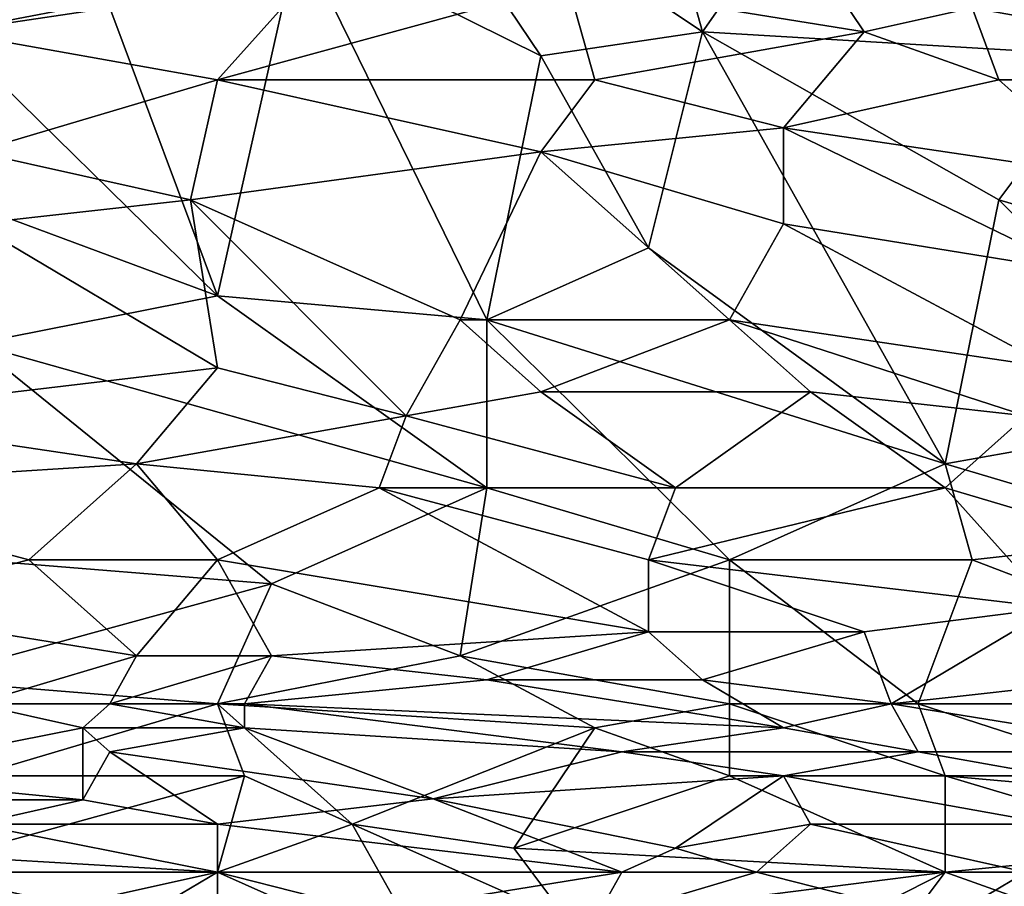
# Model space of a CAD drawing. Extents: x -1.05 to 1.05, y -0.36 to 0.36.
# Tile 127 of 226: x 0.16 to 0.37, y -0.24 to -0.06. Entities that reach past the tile are written whole.
import ezdxf

# ---------------------------------------------------------------- set-up
doc = ezdxf.new("R2010")
doc.units = 0

msp = doc.modelspace()

# ---------------------------------------------------------------- linework, layer by layer
for points in [[(0.30534, -0.05765, 0.26099), (0.23623, -0.01145, 0.26093), (0.28806, 0.00395, 0.26082)], [(0.30534, -0.05765, 0.26099), (0.28806, 0.00395, 0.26082), (0.33413, -0.01659, 0.26091)], [(0.27078, -0.06279, 0.26103), (0.21895, -0.03712, 0.261), (0.23623, -0.01145, 0.26093)], [(0.27078, -0.06279, 0.26103), (0.23623, -0.01145, 0.26093), (0.30534, -0.05765, 0.26099)], [(0.30534, -0.05765, 0.26099), (0.33413, -0.01659, 0.26091), (0.39173, -0.06279, 0.26096)], [(0.33413, -0.01659, 0.26091), (0.41476, -0.02172, 0.26086), (0.39173, -0.06279, 0.26096)], [(0.14408, -0.05765, 0.26108), (0.11528, -0.02172, 0.26101), (0.17863, -0.05252, 0.26105)], [(0.32262, -0.03199, 0.41597), (0.27654, -0.04739, 0.41691), (0.33989, -0.05765, 0.41719)], [(0.36293, -0.05252, 0.41689), (0.32262, -0.03199, 0.41597), (0.33989, -0.05765, 0.41719)], [(0.14408, -0.05765, 0.41771), (0.22471, -0.04225, 0.4168), (0.1556, -0.03712, 0.41667)], [(0.20167, -0.11412, 0.26119), (0.17863, -0.05252, 0.26105), (0.21895, -0.03712, 0.261)], [(0.20167, -0.11412, 0.26119), (0.21895, -0.03712, 0.261), (0.25926, -0.11925, 0.2612)], [(0.25926, -0.11925, 0.2612), (0.21895, -0.03712, 0.261), (0.27078, -0.06279, 0.26103)], [(0.20167, -0.06792, 0.41804), (0.22471, -0.04225, 0.4168), (0.14408, -0.05765, 0.41771)], [(0.20167, -0.06792, 0.41804), (0.27654, -0.04739, 0.41691), (0.22471, -0.04225, 0.4168)], [(0.2823, -0.06792, 0.41779), (0.27654, -0.04739, 0.41691), (0.20167, -0.06792, 0.41804)], [(0.2823, -0.06792, 0.41779), (0.33989, -0.05765, 0.41719), (0.27654, -0.04739, 0.41691)], [(0.14408, -0.05765, 0.26108), (0.17863, -0.05252, 0.26105), (0.20167, -0.11412, 0.26119)], [(0.36869, -0.06792, 0.41751), (0.36293, -0.05252, 0.41689), (0.33989, -0.05765, 0.41719)], [(0.36293, -0.05252, 0.41689), (0.44932, -0.06792, 0.41713), (0.42052, -0.05252, 0.41664)], [(0.36869, -0.06792, 0.41751), (0.44932, -0.06792, 0.41713), (0.36293, -0.05252, 0.41689)], [(0.13256, -0.08845, 0.26115), (0.14408, -0.05765, 0.26108), (0.20167, -0.11412, 0.26119)], [(0.14984, -0.08332, 0.41862), (0.20167, -0.06792, 0.41804), (0.14408, -0.05765, 0.41771)], [(0.29382, -0.10385, 0.26112), (0.27078, -0.06279, 0.26103), (0.30534, -0.05765, 0.26099)], [(0.32262, -0.07818, 0.41804), (0.33989, -0.05765, 0.41719), (0.2823, -0.06792, 0.41779)], [(0.29382, -0.10385, 0.26112), (0.30534, -0.05765, 0.26099), (0.35717, -0.15005, 0.26129)], [(0.35717, -0.15005, 0.26129), (0.30534, -0.05765, 0.26099), (0.36869, -0.09358, 0.26104)], [(0.36869, -0.09358, 0.26104), (0.30534, -0.05765, 0.26099), (0.39173, -0.06279, 0.26096)], [(0.32262, -0.07818, 0.41804), (0.36869, -0.06792, 0.41751), (0.33989, -0.05765, 0.41719)], [(0.25926, -0.11925, 0.2612), (0.27078, -0.06279, 0.26103), (0.29382, -0.10385, 0.26112)], [(0.36869, -0.09358, 0.26104), (0.39173, -0.06279, 0.26096), (0.42052, -0.10898, 0.26104)], [(0.19591, -0.09358, 0.41886), (0.20167, -0.06792, 0.41804), (0.14984, -0.08332, 0.41862)], [(0.19591, -0.09358, 0.41886), (0.27078, -0.08332, 0.41837), (0.20167, -0.06792, 0.41804)], [(0.27078, -0.08332, 0.41837), (0.2823, -0.06792, 0.41779), (0.20167, -0.06792, 0.41804)], [(0.27078, -0.08332, 0.41837), (0.32262, -0.07818, 0.41804), (0.2823, -0.06792, 0.41779)], [(0.32262, -0.07818, 0.41804), (0.39173, -0.08845, 0.41812), (0.36869, -0.06792, 0.41751)], [(0.36869, -0.06792, 0.41751), (0.39173, -0.08845, 0.41812), (0.44932, -0.06792, 0.41713)], [(0.27078, -0.08332, 0.41837), (0.32262, -0.09872, 0.41866), (0.32262, -0.07818, 0.41804)], [(0.38597, -0.10898, 0.41869), (0.39173, -0.08845, 0.41812), (0.32262, -0.07818, 0.41804)], [(0.32262, -0.09872, 0.41866), (0.38597, -0.10898, 0.41869), (0.32262, -0.07818, 0.41804)], [(0.14984, -0.09872, 0.41902), (0.19591, -0.09358, 0.41886), (0.14984, -0.08332, 0.41862)], [(0.19591, -0.09358, 0.41886), (0.25351, -0.11925, 0.41928), (0.27078, -0.08332, 0.41837)], [(0.25351, -0.11925, 0.41928), (0.3111, -0.11925, 0.41915), (0.27078, -0.08332, 0.41837)], [(0.3111, -0.11925, 0.41915), (0.32262, -0.09872, 0.41866), (0.27078, -0.08332, 0.41837)], [(0.14984, -0.12438, 0.26126), (0.13256, -0.08845, 0.26115), (0.20167, -0.11412, 0.26119)], [(0.20167, -0.12952, 0.41955), (0.19591, -0.09358, 0.41886), (0.14984, -0.09872, 0.41902)], [(0.24199, -0.13978, 0.41958), (0.25351, -0.11925, 0.41928), (0.19591, -0.09358, 0.41886)], [(0.24199, -0.13978, 0.41958), (0.19591, -0.09358, 0.41886), (0.20167, -0.12952, 0.41955)], [(0.35717, -0.15005, 0.26129), (0.36869, -0.09358, 0.26104), (0.41476, -0.13978, 0.26116)], [(0.41476, -0.13978, 0.26116), (0.36869, -0.09358, 0.26104), (0.42052, -0.10898, 0.26104)], [(0.11528, -0.13978, 0.41969), (0.20167, -0.12952, 0.41955), (0.14984, -0.09872, 0.41902)], [(0.3111, -0.11925, 0.41915), (0.38021, -0.12952, 0.41913), (0.32262, -0.09872, 0.41866)], [(0.38021, -0.12952, 0.41913), (0.38597, -0.10898, 0.41869), (0.32262, -0.09872, 0.41866)], [(0.25926, -0.11925, 0.2612), (0.29382, -0.10385, 0.26112), (0.35717, -0.15005, 0.26129)], [(0.14984, -0.12438, 0.26126), (0.20167, -0.11412, 0.26119), (0.25926, -0.15518, 0.26138)], [(0.25926, -0.15518, 0.26138), (0.20167, -0.11412, 0.26119), (0.25926, -0.11925, 0.2612)], [(0.24199, -0.13978, 0.41958), (0.27078, -0.13465, 0.41946), (0.25351, -0.11925, 0.41928)], [(0.27078, -0.13465, 0.41946), (0.3111, -0.11925, 0.41915), (0.25351, -0.11925, 0.41928)], [(0.3111, -0.17058, 0.26144), (0.25926, -0.11925, 0.2612), (0.35717, -0.15005, 0.26129)], [(0.3111, -0.17058, 0.26144), (0.25926, -0.15518, 0.26138), (0.25926, -0.11925, 0.2612)], [(0.32838, -0.13465, 0.41934), (0.3111, -0.11925, 0.41915), (0.27078, -0.13465, 0.41946)], [(0.37445, -0.13978, 0.41928), (0.38021, -0.12952, 0.41913), (0.3111, -0.11925, 0.41915)], [(0.32838, -0.13465, 0.41934), (0.37445, -0.13978, 0.41928), (0.3111, -0.11925, 0.41915)], [(0.21319, -0.17571, 0.26154), (0.14984, -0.12438, 0.26126), (0.25926, -0.15518, 0.26138)], [(0.14984, -0.17058, 0.26151), (0.14984, -0.12438, 0.26126), (0.21319, -0.17571, 0.26154)], [(0.18439, -0.15005, 0.4197), (0.20167, -0.12952, 0.41955), (0.11528, -0.13978, 0.41969)], [(0.18439, -0.15005, 0.4197), (0.24199, -0.13978, 0.41958), (0.20167, -0.12952, 0.41955)], [(0.24199, -0.13978, 0.41958), (0.29958, -0.15518, 0.41954), (0.27078, -0.13465, 0.41946)], [(0.29958, -0.15518, 0.41954), (0.32838, -0.13465, 0.41934), (0.27078, -0.13465, 0.41946)], [(0.29958, -0.15518, 0.41954), (0.35717, -0.15518, 0.41944), (0.32838, -0.13465, 0.41934)], [(0.35717, -0.15518, 0.41944), (0.37445, -0.13978, 0.41928), (0.32838, -0.13465, 0.41934)], [(0.10376, -0.15518, 0.41971), (0.18439, -0.15005, 0.4197), (0.11528, -0.13978, 0.41969)], [(0.18439, -0.15005, 0.4197), (0.23623, -0.15518, 0.41964), (0.24199, -0.13978, 0.41958)], [(0.23623, -0.15518, 0.41964), (0.29958, -0.15518, 0.41954), (0.24199, -0.13978, 0.41958)], [(0.40901, -0.16545, 0.26133), (0.35717, -0.15005, 0.26129), (0.41476, -0.13978, 0.26116)], [(0.40901, -0.17058, 0.4194), (0.37445, -0.13978, 0.41928), (0.35717, -0.15518, 0.41944)], [(0.10376, -0.15518, 0.41971), (0.16136, -0.17058, 0.41954), (0.18439, -0.15005, 0.4197)], [(0.16136, -0.17058, 0.41954), (0.20167, -0.17058, 0.41955), (0.18439, -0.15005, 0.4197)], [(0.20167, -0.17058, 0.41955), (0.23623, -0.15518, 0.41964), (0.18439, -0.15005, 0.4197)], [(0.36293, -0.17058, 0.26141), (0.3111, -0.17058, 0.26144), (0.35717, -0.15005, 0.26129)], [(0.36293, -0.17058, 0.26141), (0.35717, -0.15005, 0.26129), (0.40901, -0.16545, 0.26133)], [(0.12104, -0.18085, 0.41927), (0.16136, -0.17058, 0.41954), (0.10376, -0.15518, 0.41971)], [(0.20167, -0.17058, 0.41955), (0.29382, -0.18598, 0.41922), (0.23623, -0.15518, 0.41964)], [(0.21319, -0.17571, 0.26154), (0.25926, -0.15518, 0.26138), (0.25351, -0.19111, 0.26167)], [(0.23623, -0.15518, 0.41964), (0.29382, -0.17058, 0.41947), (0.29958, -0.15518, 0.41954)], [(0.29382, -0.18598, 0.41922), (0.29382, -0.17058, 0.41947), (0.23623, -0.15518, 0.41964)], [(0.25351, -0.19111, 0.26167), (0.25926, -0.15518, 0.26138), (0.3111, -0.17058, 0.26144)], [(0.29382, -0.17058, 0.41947), (0.38021, -0.18085, 0.41935), (0.35717, -0.15518, 0.41944)], [(0.29382, -0.17058, 0.41947), (0.35717, -0.15518, 0.41944), (0.29958, -0.15518, 0.41954)], [(0.38021, -0.18085, 0.41935), (0.40901, -0.17058, 0.4194), (0.35717, -0.15518, 0.41944)], [(0.44356, -0.20138, 0.26172), (0.36293, -0.17058, 0.26141), (0.40901, -0.16545, 0.26133)], [(0.12104, -0.18085, 0.41927), (0.18439, -0.19111, 0.41894), (0.16136, -0.17058, 0.41954)], [(0.13832, -0.19625, 0.2618), (0.14984, -0.17058, 0.26151), (0.21319, -0.17571, 0.26154)], [(0.18439, -0.19111, 0.41894), (0.20167, -0.17058, 0.41955), (0.16136, -0.17058, 0.41954)], [(0.18439, -0.19111, 0.41894), (0.21319, -0.19111, 0.41899), (0.20167, -0.17058, 0.41955)], [(0.21319, -0.19111, 0.41899), (0.29382, -0.18598, 0.41922), (0.20167, -0.17058, 0.41955)], [(0.25351, -0.19111, 0.26167), (0.3111, -0.17058, 0.26144), (0.3111, -0.20138, 0.26178)], [(0.33989, -0.18598, 0.41924), (0.38021, -0.18085, 0.41935), (0.29382, -0.17058, 0.41947)], [(0.29382, -0.18598, 0.41922), (0.33989, -0.18598, 0.41924), (0.29382, -0.17058, 0.41947)], [(0.3111, -0.20138, 0.26178), (0.3111, -0.17058, 0.26144), (0.35141, -0.20138, 0.26177)], [(0.35141, -0.20138, 0.26177), (0.3111, -0.17058, 0.26144), (0.36293, -0.17058, 0.26141)], [(0.35141, -0.20138, 0.26177), (0.36293, -0.17058, 0.26141), (0.44356, -0.20138, 0.26172)], [(0.13832, -0.19625, 0.2618), (0.21319, -0.17571, 0.26154), (0.20167, -0.20138, 0.26184)], [(0.20167, -0.20138, 0.26184), (0.21319, -0.17571, 0.26154), (0.25351, -0.19111, 0.26167)], [(0.14984, -0.20138, 0.41828), (0.18439, -0.19111, 0.41894), (0.12104, -0.18085, 0.41927)], [(0.34565, -0.20138, 0.41867), (0.38021, -0.18085, 0.41935), (0.33989, -0.18598, 0.41924)], [(0.34565, -0.20138, 0.41867), (0.39173, -0.19625, 0.41898), (0.38021, -0.18085, 0.41935)], [(0.25926, -0.19625, 0.41879), (0.29382, -0.18598, 0.41922), (0.21319, -0.19111, 0.41899)], [(0.30534, -0.19625, 0.41888), (0.29382, -0.18598, 0.41922), (0.25926, -0.19625, 0.41879)], [(0.30534, -0.19625, 0.41888), (0.33989, -0.18598, 0.41924), (0.29382, -0.18598, 0.41922)], [(0.30534, -0.19625, 0.41888), (0.34565, -0.20138, 0.41867), (0.33989, -0.18598, 0.41924)], [(0.14984, -0.20138, 0.41828), (0.17863, -0.20138, 0.41833), (0.18439, -0.19111, 0.41894)], [(0.20743, -0.20138, 0.41839), (0.21319, -0.19111, 0.41899), (0.17863, -0.20138, 0.41833)], [(0.17863, -0.20138, 0.41833), (0.21319, -0.19111, 0.41899), (0.18439, -0.19111, 0.41894)], [(0.20167, -0.20138, 0.26184), (0.25351, -0.19111, 0.26167), (0.2823, -0.20651, 0.26189)], [(0.20743, -0.20138, 0.41839), (0.25926, -0.19625, 0.41879), (0.21319, -0.19111, 0.41899)], [(0.2823, -0.20651, 0.26189), (0.25351, -0.19111, 0.26167), (0.3111, -0.20138, 0.26178)], [(0.14984, -0.21678, 0.26222), (0.13832, -0.19625, 0.2618), (0.20167, -0.20138, 0.26184)], [(0.20743, -0.20138, 0.41839), (0.32262, -0.20651, 0.4183), (0.25926, -0.19625, 0.41879)], [(0.32262, -0.20651, 0.4183), (0.30534, -0.19625, 0.41888), (0.25926, -0.19625, 0.41879)], [(0.32262, -0.20651, 0.4183), (0.34565, -0.20138, 0.41867), (0.30534, -0.19625, 0.41888)], [(0.40901, -0.21165, 0.41814), (0.39173, -0.19625, 0.41898), (0.34565, -0.20138, 0.41867)], [(0.12104, -0.21678, 0.41655), (0.17288, -0.20651, 0.41787), (0.14984, -0.20138, 0.41828)], [(0.20743, -0.21678, 0.26219), (0.14984, -0.21678, 0.26222), (0.20167, -0.20138, 0.26184)], [(0.17288, -0.20651, 0.41787), (0.17863, -0.20138, 0.41833), (0.14984, -0.20138, 0.41828)], [(0.17288, -0.20651, 0.41787), (0.20743, -0.20651, 0.41798), (0.17863, -0.20138, 0.41833)], [(0.20743, -0.20651, 0.41798), (0.20743, -0.20138, 0.41839), (0.17863, -0.20138, 0.41833)], [(0.23047, -0.22705, 0.26249), (0.20167, -0.20138, 0.26184), (0.2823, -0.20651, 0.26189)], [(0.23047, -0.22705, 0.26249), (0.20743, -0.21678, 0.26219), (0.20167, -0.20138, 0.26184)], [(0.28806, -0.21165, 0.41774), (0.32262, -0.20651, 0.4183), (0.20743, -0.20138, 0.41839)], [(0.20743, -0.20651, 0.41798), (0.28806, -0.21165, 0.41774), (0.20743, -0.20138, 0.41839)], [(0.3111, -0.21678, 0.26213), (0.2823, -0.20651, 0.26189), (0.3111, -0.20138, 0.26178)], [(0.35717, -0.21678, 0.26211), (0.3111, -0.20138, 0.26178), (0.35141, -0.20138, 0.26177)], [(0.35717, -0.21678, 0.26211), (0.3111, -0.21678, 0.26213), (0.3111, -0.20138, 0.26178)], [(0.35141, -0.21165, 0.41796), (0.34565, -0.20138, 0.41867), (0.32262, -0.20651, 0.4183)], [(0.35141, -0.21165, 0.41796), (0.40901, -0.21165, 0.41814), (0.34565, -0.20138, 0.41867)], [(0.41476, -0.22191, 0.26221), (0.35141, -0.20138, 0.26177), (0.44356, -0.20138, 0.26172)], [(0.35717, -0.21678, 0.26211), (0.35141, -0.20138, 0.26177), (0.41476, -0.22191, 0.26221)], [(0.12104, -0.21678, 0.41655), (0.17288, -0.22191, 0.41602), (0.17288, -0.20651, 0.41787)], [(0.17288, -0.22191, 0.41602), (0.17863, -0.21165, 0.41736), (0.17288, -0.20651, 0.41787)], [(0.17863, -0.21165, 0.41736), (0.20743, -0.20651, 0.41798), (0.17288, -0.20651, 0.41787)], [(0.24775, -0.2217, 0.41641), (0.20743, -0.20651, 0.41798), (0.17863, -0.21165, 0.41736)], [(0.24775, -0.2217, 0.41641), (0.28806, -0.21165, 0.41774), (0.20743, -0.20651, 0.41798)], [(0.26502, -0.23218, 0.26266), (0.23047, -0.22705, 0.26249), (0.2823, -0.20651, 0.26189)], [(0.26502, -0.23218, 0.26266), (0.2823, -0.20651, 0.26189), (0.3111, -0.21678, 0.26213)], [(0.28806, -0.21165, 0.41774), (0.35141, -0.21165, 0.41796), (0.32262, -0.20651, 0.4183)], [(0.17288, -0.22191, 0.41602), (0.20167, -0.22705, 0.41541), (0.17863, -0.21165, 0.41736)], [(0.17863, -0.21165, 0.41736), (0.20167, -0.22705, 0.41541), (0.24775, -0.2217, 0.41641)], [(0.24775, -0.2217, 0.41641), (0.32262, -0.21678, 0.41735), (0.28806, -0.21165, 0.41774)], [(0.32262, -0.21678, 0.41735), (0.35141, -0.21165, 0.41796), (0.28806, -0.21165, 0.41774)], [(0.32262, -0.21678, 0.41735), (0.38021, -0.21678, 0.41759), (0.35141, -0.21165, 0.41796)], [(0.38021, -0.21678, 0.41759), (0.40901, -0.21165, 0.41814), (0.35141, -0.21165, 0.41796)], [(0.17288, -0.22191, 0.41602), (0.12104, -0.21678, 0.41655), (0.11528, -0.22191, 0.41582)], [(0.13256, -0.23731, 0.26293), (0.20743, -0.21678, 0.26219), (0.20167, -0.23731, 0.26289)], [(0.13256, -0.23731, 0.26293), (0.14984, -0.21678, 0.26222), (0.20743, -0.21678, 0.26219)], [(0.20167, -0.23731, 0.26289), (0.20743, -0.21678, 0.26219), (0.23047, -0.22705, 0.26249)], [(0.32262, -0.21678, 0.41735), (0.24775, -0.2217, 0.41641), (0.29958, -0.23218, 0.41514)], [(0.26502, -0.23218, 0.26266), (0.3111, -0.21678, 0.26213), (0.35717, -0.23731, 0.26281)], [(0.32838, -0.22705, 0.41609), (0.32262, -0.21678, 0.41735), (0.29958, -0.23218, 0.41514)], [(0.3111, -0.21678, 0.26213), (0.35717, -0.21678, 0.26211), (0.35717, -0.23731, 0.26281)], [(0.32838, -0.22705, 0.41609), (0.38021, -0.22705, 0.41638), (0.32262, -0.21678, 0.41735)], [(0.32262, -0.21678, 0.41735), (0.38021, -0.22705, 0.41638), (0.38021, -0.21678, 0.41759)], [(0.35717, -0.23731, 0.26281), (0.35717, -0.21678, 0.26211), (0.40901, -0.23218, 0.26257)], [(0.40901, -0.23218, 0.26257), (0.35717, -0.21678, 0.26211), (0.41476, -0.22191, 0.26221)], [(0.14984, -0.22705, 0.41516), (0.17288, -0.22191, 0.41602), (0.11528, -0.22191, 0.41582)], [(0.14984, -0.22705, 0.41516), (0.20167, -0.22705, 0.41541), (0.17288, -0.22191, 0.41602)], [(0.28806, -0.23731, 0.41417), (0.24775, -0.2217, 0.41641), (0.20167, -0.22705, 0.41541)], [(0.28806, -0.23731, 0.41417), (0.29958, -0.23218, 0.41514), (0.24775, -0.2217, 0.41641)], [(0.11528, -0.23218, 0.41418), (0.20167, -0.23731, 0.41368), (0.14984, -0.22705, 0.41516)], [(0.20167, -0.23731, 0.41368), (0.20167, -0.22705, 0.41541), (0.14984, -0.22705, 0.41516)], [(0.20167, -0.23731, 0.26289), (0.23047, -0.22705, 0.26249), (0.24199, -0.24758, 0.26338)], [(0.20167, -0.23731, 0.41368), (0.28806, -0.23731, 0.41417), (0.20167, -0.22705, 0.41541)], [(0.24199, -0.24758, 0.26338), (0.23047, -0.22705, 0.26249), (0.27654, -0.24758, 0.26334)], [(0.23047, -0.22705, 0.26249), (0.26502, -0.23218, 0.26266), (0.27654, -0.24758, 0.26334)], [(0.31686, -0.23731, 0.41437), (0.32838, -0.22705, 0.41609), (0.29958, -0.23218, 0.41514)], [(0.31686, -0.23731, 0.41437), (0.37445, -0.23731, 0.41481), (0.32838, -0.22705, 0.41609)], [(0.37445, -0.23731, 0.41481), (0.38021, -0.22705, 0.41638), (0.32838, -0.22705, 0.41609)], [(0.1268, -0.24758, 0.41124), (0.18439, -0.24758, 0.41156), (0.11528, -0.23218, 0.41418)], [(0.18439, -0.24758, 0.41156), (0.20167, -0.23731, 0.41368), (0.11528, -0.23218, 0.41418)], [(0.27654, -0.24758, 0.26334), (0.26502, -0.23218, 0.26266), (0.35717, -0.23731, 0.26281)], [(0.28806, -0.23731, 0.41417), (0.31686, -0.23731, 0.41437), (0.29958, -0.23218, 0.41514)], [(0.41476, -0.25785, 0.26378), (0.35717, -0.23731, 0.26281), (0.40901, -0.23218, 0.26257)], [(0.1556, -0.24758, 0.26341), (0.13256, -0.23731, 0.26293), (0.20167, -0.23731, 0.26289)], [(0.1556, -0.24758, 0.26341), (0.20167, -0.23731, 0.26289), (0.20167, -0.25785, 0.26393)], [(0.18439, -0.24758, 0.41156), (0.22471, -0.24758, 0.41179), (0.20167, -0.23731, 0.41368)], [(0.22471, -0.24758, 0.41179), (0.28806, -0.23731, 0.41417), (0.20167, -0.23731, 0.41368)], [(0.20167, -0.25785, 0.26393), (0.20167, -0.23731, 0.26289), (0.24199, -0.24758, 0.26338)], [(0.22471, -0.24758, 0.41179), (0.2823, -0.24758, 0.41214), (0.28806, -0.23731, 0.41417)], [(0.27654, -0.24758, 0.26334), (0.35717, -0.23731, 0.26281), (0.31686, -0.25785, 0.26388)], [(0.2823, -0.24758, 0.41214), (0.35717, -0.24758, 0.41277), (0.31686, -0.23731, 0.41437)], [(0.2823, -0.24758, 0.41214), (0.31686, -0.23731, 0.41437), (0.28806, -0.23731, 0.41417)], [(0.35717, -0.24758, 0.41277), (0.37445, -0.23731, 0.41481), (0.31686, -0.23731, 0.41437)], [(0.31686, -0.25785, 0.26388), (0.35717, -0.23731, 0.26281), (0.34565, -0.25271, 0.26356)], [(0.34565, -0.25271, 0.26356), (0.35717, -0.23731, 0.26281), (0.41476, -0.25785, 0.26378)], [(0.35717, -0.24758, 0.41277), (0.42628, -0.24758, 0.41329), (0.37445, -0.23731, 0.41481)]]:
    msp.add_3dface(points)

doc.saveas('drawing.dxf')
